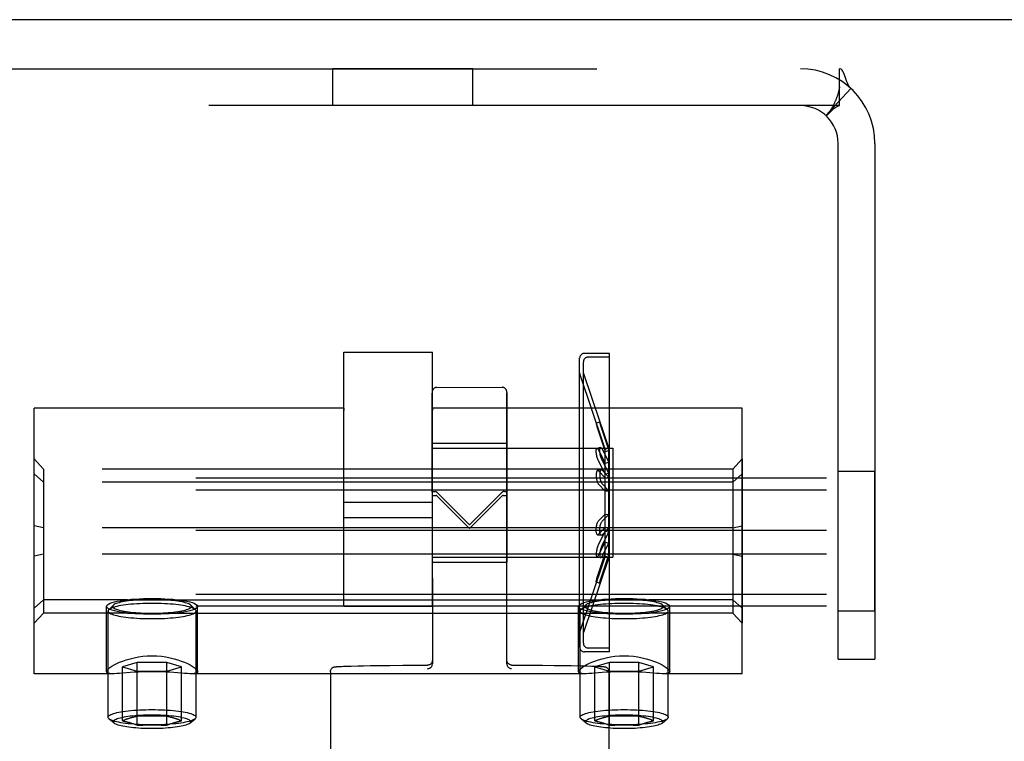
# Model space of a CAD drawing. Header units: inches. Extents: x 0 to 243, y 0 to 157.
# Tile 37 of 76: x 80.15 to 82.24, y 96.6 to 98.12. Entities that reach past the tile are written whole.
import ezdxf

# ---------------------------------------------------------------- set-up
doc = ezdxf.new("R2010")
doc.units = ezdxf.units.IN
doc.header["$LTSCALE"] = 13.357143
doc.header["$MEASUREMENT"] = 0
doc.linetypes.add('HIDDEN', pattern=[0.2, 0.1, -0.1])
doc.layers.get('0').update_dxf_attribs({"linetype": 'CONTINUOUS'})
doc.layers.add('02___PRT_ALL_AXES', color=7, linetype='CONTINUOUS')
doc.layers.add('DEFAULT_2', color=8, linetype='HIDDEN')

msp = doc.modelspace()

# ---------------------------------------------------------------- linework, layer by layer
at = {"color": 7, "linetype": 'Continuous'}
msp.add_line((160.1624, 98.1234), (42.7664, 98.1234), dxfattribs=at)
at = {"layer": '02___PRT_ALL_AXES', "color": 8, "linetype": 'HIDDEN'}
for p, q in [((80.8164, 97.9414), (80.8164, 98.0194)), ((81.1124, 98.0194), (80.8164, 98.0194)), ((81.1124, 97.9414), (81.1124, 98.0194)), ((81.1124, 97.9414), (80.8164, 97.9414)), ((81.4019, 97.4168), (81.3489, 97.4168)), ((81.4019, 97.4088), (81.3569, 97.4088)), ((81.4019, 97.4088), (81.4019, 97.4168)), ((81.4019, 96.7928), (81.4019, 97.4088)), ((81.3933, 97.2142), (81.3391, 97.3737)), ((81.3469, 96.8258), (81.3469, 97.3758)), ((81.4009, 97.2168), (81.3469, 97.3758)), ((81.0366, 97.3448), (81.1746, 97.3449)), ((80.1831, 96.7384), (80.1831, 97.3004)), ((80.8394, 97.3004), (80.1831, 97.3004)), ((80.8394, 97.3004), (80.8394, 97.2961)), ((81.0269, 97.3004), (81.0269, 97.2961)), ((81.6831, 97.3004), (81.0269, 97.3004)), ((81.6831, 96.7384), (81.6831, 97.3004)), ((81.0266, 97.2268), (81.1846, 97.2269)), ((81.0266, 97.2268), (81.0267, 97.1026)), ((81.1846, 97.2269), (81.1847, 97.1026)), ((81.0269, 96.8808), (81.0269, 97.2163)), ((81.0269, 97.2163), (81.4089, 97.2163)), ((81.3933, 97.2142), (81.4009, 97.2168)), ((81.4089, 97.2163), (81.4089, 96.9853)), ((81.8864, 96.8714), (81.8864, 97.1674)), ((81.8864, 97.1674), (81.9644, 97.1674)), ((81.9644, 96.8714), (81.9644, 97.1674)), ((80.8394, 96.8808), (80.8394, 97.139)), ((81.0269, 97.101), (80.8394, 97.101)), ((81.0267, 97.1026), (81.0268, 96.9748)), ((81.1847, 97.1026), (81.1848, 96.9749)), ((81.0269, 97.0682), (80.8394, 97.0682)), ((81.0268, 96.9748), (81.1848, 96.9749)), ((81.0269, 96.9853), (81.4089, 96.9853)), ((81.3933, 96.9874), (81.3391, 96.8279)), ((81.4009, 96.9848), (81.3469, 96.8258)), ((81.3933, 96.9874), (81.4009, 96.9848)), ((80.3808, 96.8951), (81.4854, 96.8951)), ((80.3366, 96.7427), (80.3366, 96.881)), ((80.3399, 96.6462), (80.3399, 96.8712)), ((80.3808, 96.8669), (81.4854, 96.8669)), ((80.5264, 96.6462), (80.5264, 96.8712)), ((80.5296, 96.7427), (80.5296, 96.881)), ((81.0269, 96.8808), (80.8394, 96.8808)), ((81.3366, 96.7427), (81.3366, 96.881)), ((81.3399, 96.6462), (81.3399, 96.8712)), ((81.5264, 96.6462), (81.5264, 96.8712)), ((81.5296, 96.7427), (81.5296, 96.881)), ((81.8864, 96.8714), (81.9644, 96.8714)), ((81.4019, 96.7848), (81.3489, 96.7848)), ((81.4019, 96.7928), (81.3569, 96.7928)), ((81.4019, 96.7848), (81.4019, 96.7928)), ((80.3503, 96.7384), (80.1831, 96.7384)), ((81.3503, 96.7384), (80.516, 96.7384)), ((80.8109, 96.7427), (80.8113, 95.9758)), ((81.4009, 96.743), (81.4011, 96.3701)), ((81.6831, 96.7384), (81.516, 96.7384))]:
    msp.add_line(p, q, dxfattribs=at)
for points in [[(80.3366, 96.881), (80.3371, 96.8827), (80.3385, 96.8843), (80.3409, 96.886), (80.3442, 96.8875), (80.3484, 96.889), (80.3534, 96.8905), (80.3592, 96.8918), (80.3658, 96.893), (80.373, 96.8941), (80.3808, 96.8951)], [(80.3808, 96.8951), (80.3888, 96.8959), (80.3972, 96.8966), (80.4058, 96.8971), (80.4148, 96.8975), (80.4239, 96.8977), (80.4331, 96.8978)], [(80.4331, 96.8978), (80.4424, 96.8977), (80.4514, 96.8975), (80.4604, 96.8971), (80.4691, 96.8966), (80.4774, 96.8959), (80.4854, 96.8951)], [(80.4854, 96.8951), (80.4932, 96.8941), (80.5004, 96.893), (80.507, 96.8918), (80.5128, 96.8905), (80.5178, 96.889), (80.522, 96.8875), (80.5253, 96.886), (80.5277, 96.8843), (80.5291, 96.8827), (80.5296, 96.881)], [(81.3366, 96.881), (81.3371, 96.8827), (81.3385, 96.8843), (81.3409, 96.886), (81.3442, 96.8875), (81.3484, 96.889), (81.3534, 96.8905), (81.3592, 96.8918), (81.3658, 96.893), (81.373, 96.8941), (81.3808, 96.8951)], [(81.3808, 96.8951), (81.3888, 96.8959), (81.3972, 96.8966), (81.4058, 96.8971), (81.4148, 96.8975), (81.4239, 96.8977), (81.4331, 96.8978)], [(81.4331, 96.8978), (81.4424, 96.8977), (81.4514, 96.8975), (81.4604, 96.8971), (81.4691, 96.8966), (81.4774, 96.8959), (81.4854, 96.8951)], [(81.4854, 96.8951), (81.4932, 96.8941), (81.5004, 96.893), (81.507, 96.8918), (81.5128, 96.8905), (81.5178, 96.889), (81.522, 96.8875), (81.5253, 96.886), (81.5277, 96.8843), (81.5291, 96.8827), (81.5296, 96.881)], [(80.3808, 96.8669), (80.373, 96.8679), (80.3658, 96.869), (80.3592, 96.8702), (80.3534, 96.8716), (80.3484, 96.873), (80.3442, 96.8745), (80.3409, 96.8761), (80.3385, 96.8777), (80.3371, 96.8794), (80.3366, 96.881)], [(80.4331, 96.8643), (80.4239, 96.8643), (80.4148, 96.8646), (80.4058, 96.865), (80.3972, 96.8655), (80.3888, 96.8661), (80.3808, 96.8669)], [(80.4854, 96.8669), (80.4774, 96.8661), (80.4691, 96.8655), (80.4604, 96.865), (80.4514, 96.8646), (80.4424, 96.8643), (80.4331, 96.8643)], [(80.5296, 96.881), (80.5291, 96.8794), (80.5277, 96.8777), (80.5253, 96.8761), (80.522, 96.8745), (80.5178, 96.873), (80.5128, 96.8716), (80.507, 96.8702), (80.5004, 96.869), (80.4932, 96.8679), (80.4854, 96.8669)], [(81.3808, 96.8669), (81.373, 96.8679), (81.3658, 96.869), (81.3592, 96.8702), (81.3534, 96.8716), (81.3484, 96.873), (81.3442, 96.8745), (81.3409, 96.8761), (81.3385, 96.8777), (81.3371, 96.8794), (81.3366, 96.881)], [(81.4331, 96.8643), (81.4239, 96.8643), (81.4148, 96.8646), (81.4058, 96.865), (81.3972, 96.8655), (81.3888, 96.8661), (81.3808, 96.8669)], [(81.4854, 96.8669), (81.4774, 96.8661), (81.4691, 96.8655), (81.4604, 96.865), (81.4514, 96.8646), (81.4424, 96.8643), (81.4331, 96.8643)], [(81.5296, 96.881), (81.5291, 96.8794), (81.5277, 96.8777), (81.5253, 96.8761), (81.522, 96.8745), (81.5178, 96.873), (81.5128, 96.8716), (81.507, 96.8702), (81.5004, 96.869), (81.4932, 96.8679), (81.4854, 96.8669)], [(80.3366, 96.7427), (80.3371, 96.7444), (80.3384, 96.7465), (80.3407, 96.7489), (80.3439, 96.7514), (80.3479, 96.7541), (80.3526, 96.7569), (80.3582, 96.7598), (80.3644, 96.7626), (80.3712, 96.7653), (80.3786, 96.7678), (80.3866, 96.7702), (80.395, 96.7722), (80.4041, 96.7739), (80.4135, 96.7752), (80.4231, 96.776), (80.4331, 96.7762)], [(80.4331, 96.7762), (80.4431, 96.776), (80.4528, 96.7752), (80.4622, 96.7739), (80.4712, 96.7722), (80.4797, 96.7702), (80.4876, 96.7678), (80.495, 96.7653), (80.5019, 96.7626), (80.5081, 96.7598), (80.5136, 96.7569), (80.5183, 96.7541), (80.5223, 96.7514), (80.5255, 96.7489), (80.5278, 96.7465), (80.5291, 96.7445), (80.5296, 96.7427)], [(81.3366, 96.7427), (81.3371, 96.7444), (81.3384, 96.7465), (81.3407, 96.7489), (81.3439, 96.7514), (81.3479, 96.7541), (81.3526, 96.7569), (81.3582, 96.7598), (81.3644, 96.7626), (81.3712, 96.7653), (81.3786, 96.7678), (81.3866, 96.7702), (81.395, 96.7722), (81.4041, 96.7739), (81.4135, 96.7752), (81.4231, 96.776), (81.4331, 96.7762)], [(81.4331, 96.7762), (81.4431, 96.776), (81.4528, 96.7752), (81.4622, 96.7739), (81.4712, 96.7722), (81.4797, 96.7702), (81.4876, 96.7678), (81.495, 96.7653), (81.5019, 96.7626), (81.5081, 96.7598), (81.5136, 96.7569), (81.5183, 96.7541), (81.5223, 96.7514), (81.5255, 96.7489), (81.5278, 96.7465), (81.5291, 96.7445), (81.5296, 96.7427)], [(80.35, 96.7384), (80.3479, 96.7384), (80.3439, 96.7387), (80.3408, 96.7392), (80.3385, 96.74), (80.3371, 96.7412), (80.3366, 96.7427)], [(80.3712, 96.7396), (80.3644, 96.7391), (80.3582, 96.7387), (80.3527, 96.7384), (80.35, 96.7384)], [(80.4331, 96.7427), (80.4231, 96.7426), (80.4135, 96.7424), (80.4041, 96.7419), (80.3951, 96.7414), (80.3866, 96.7408), (80.3712, 96.7396)], [(80.4796, 96.7408), (80.4711, 96.7414), (80.4621, 96.7419), (80.4527, 96.7424), (80.4431, 96.7426), (80.4331, 96.7427)], [(80.5163, 96.7384), (80.5135, 96.7384), (80.508, 96.7387), (80.5018, 96.7391), (80.495, 96.7396), (80.4796, 96.7408)], [(80.5296, 96.7427), (80.5291, 96.7412), (80.5278, 96.74), (80.5255, 96.7392), (80.5223, 96.7387), (80.5183, 96.7384), (80.5163, 96.7384)], [(81.35, 96.7384), (81.3479, 96.7384), (81.3439, 96.7387), (81.3408, 96.7392), (81.3385, 96.74), (81.3371, 96.7412), (81.3366, 96.7427)], [(81.3712, 96.7396), (81.3644, 96.7391), (81.3582, 96.7387), (81.3527, 96.7384), (81.35, 96.7384)], [(81.4331, 96.7427), (81.4231, 96.7426), (81.4135, 96.7424), (81.4041, 96.7419), (81.3951, 96.7414), (81.3866, 96.7408), (81.3712, 96.7396)], [(81.4796, 96.7408), (81.4711, 96.7414), (81.4621, 96.7419), (81.4527, 96.7424), (81.4431, 96.7426), (81.4331, 96.7427)], [(81.5163, 96.7384), (81.5135, 96.7384), (81.508, 96.7387), (81.5018, 96.7391), (81.495, 96.7396), (81.4796, 96.7408)], [(81.5296, 96.7427), (81.5291, 96.7412), (81.5278, 96.74), (81.5255, 96.7392), (81.5223, 96.7387), (81.5183, 96.7384), (81.5163, 96.7384)]]:
    msp.add_lwpolyline(points, dxfattribs=at)
at = {"layer": 'DEFAULT_2', "color": 8, "linetype": 'HIDDEN'}
for p, q in [((80.0394, 98.0194), (81.8894, 98.0194)), ((81.8894, 97.9414), (81.8894, 98.0194)), ((81.9133, 97.9777), (81.8605, 97.9203)), ((81.8894, 97.9787), (81.8894, 97.9812)), ((81.8894, 97.9414), (80.0394, 97.9414)), ((81.8864, 96.7694), (81.8864, 97.8614)), ((81.9644, 97.8614), (81.9644, 96.7694)), ((80.8394, 97.139), (80.8394, 97.4193)), ((80.8394, 97.4193), (81.0269, 97.4193)), ((81.0269, 97.139), (81.0269, 97.4193)), ((81.3389, 96.7949), (81.3389, 97.4067)), ((81.3469, 96.8029), (81.3469, 97.3987)), ((81.3389, 97.3753), (81.3391, 97.3737)), ((81.0266, 97.3348), (81.0267, 97.1149)), ((81.0267, 97.1227), (81.0266, 97.3322)), ((81.1846, 97.3349), (81.1847, 97.115)), ((81.1847, 97.1227), (81.1846, 97.3323)), ((81.3816, 97.2713), (81.374, 97.2687)), ((81.3788, 97.2563), (81.3774, 97.2605)), ((81.3864, 97.2589), (81.3849, 97.2631)), ((81.4009, 97.2167), (81.3864, 97.2589)), ((81.3933, 97.2141), (81.3788, 97.2563)), ((81.3788, 97.2511), (81.3933, 97.2089)), ((81.3864, 97.2536), (81.4009, 97.2114)), ((81.3831, 97.2174), (81.3755, 97.2156)), ((81.3788, 97.2121), (81.3933, 97.1846)), ((81.3864, 97.214), (81.4009, 97.1865)), ((81.3933, 97.2141), (81.4009, 97.2167)), ((81.3933, 96.9874), (81.3933, 97.2142)), ((81.3933, 97.2089), (81.4009, 97.2114)), ((81.4009, 96.9848), (81.4009, 97.2168)), ((80.1831, 96.8452), (80.1831, 97.1935)), ((80.2031, 97.1718), (80.1831, 97.1935)), ((81.3933, 97.1616), (81.3788, 97.1891)), ((81.4009, 97.163), (81.3864, 97.1906)), ((81.3933, 97.1846), (81.4009, 97.1865)), ((81.6631, 97.1718), (81.6831, 97.1935)), ((81.6831, 97.1935), (81.6831, 96.8452)), ((80.2031, 97.1437), (80.1831, 97.1614)), ((80.2031, 97.1718), (80.2031, 96.8669)), ((81.6631, 97.1718), (80.2031, 97.1718)), ((81.3845, 97.17), (81.3769, 97.1689)), ((81.3933, 97.1533), (81.3788, 97.168)), ((81.4009, 97.1545), (81.3864, 97.1691)), ((81.3933, 97.1616), (81.4009, 97.163)), ((81.3933, 97.1533), (81.4009, 97.1545)), ((81.6631, 97.1718), (81.6631, 96.8669)), ((81.6631, 97.1437), (81.6831, 97.1614)), ((121.9331, 97.1524), (78.9331, 97.1524)), ((81.6631, 97.1437), (80.2031, 97.1437)), ((81.3788, 97.1398), (81.3933, 97.1252)), ((81.3864, 97.1405), (81.4009, 97.1257)), ((121.9331, 97.1273), (78.9331, 97.1273)), ((81.0267, 97.1227), (81.0269, 96.759)), ((81.1057, 97.054), (81.0367, 97.1228)), ((81.0367, 97.1148), (81.0823, 97.0691)), ((81.1747, 97.1229), (81.1057, 97.054)), ((81.1057, 97.0457), (81.1747, 97.1149)), ((81.1849, 96.759), (81.1847, 97.1227)), ((81.3933, 97.1252), (81.4009, 97.1257)), ((81.3788, 97.0618), (81.3933, 97.0764)), ((81.3864, 97.0611), (81.4009, 97.0759)), ((81.3933, 97.0764), (81.4009, 97.0759)), ((80.2031, 97.0476), (80.1831, 97.0516)), ((81.0823, 97.0691), (81.1057, 97.0457)), ((81.6631, 97.0476), (81.6831, 97.0516)), ((121.9331, 97.0418), (78.9331, 97.0418)), ((81.6631, 97.0476), (80.2031, 97.0476)), ((81.3769, 97.0327), (81.3845, 97.0316)), ((81.3933, 97.0483), (81.3788, 97.0336)), ((81.3933, 97.04), (81.3788, 97.0125)), ((81.4009, 97.0471), (81.3864, 97.0325)), ((81.4009, 97.0386), (81.3864, 97.011)), ((81.3933, 97.0483), (81.4009, 97.0471)), ((81.3933, 97.04), (81.4009, 97.0386)), ((81.3788, 96.9895), (81.3933, 97.017)), ((81.3864, 96.9876), (81.4009, 97.0151)), ((81.3933, 97.017), (81.4009, 97.0151)), ((121.9331, 96.9917), (78.9331, 96.9917)), ((80.2031, 96.9912), (80.1831, 96.9872)), ((81.6631, 96.9912), (80.2031, 96.9912)), ((81.3788, 96.9505), (81.3933, 96.9927)), ((81.3864, 96.948), (81.4009, 96.9902)), ((81.3933, 96.9927), (81.4009, 96.9902)), ((81.3933, 96.9875), (81.4009, 96.9849)), ((81.6631, 96.9912), (81.6831, 96.9872)), ((81.3755, 96.986), (81.3831, 96.9842)), ((81.374, 96.9329), (81.3816, 96.9303)), ((121.9331, 96.9062), (78.9331, 96.9062)), ((80.2031, 96.8951), (80.1831, 96.8774)), ((80.3808, 96.8951), (80.2031, 96.8951)), ((80.3512, 96.8836), (80.3413, 96.874)), ((80.5151, 96.8836), (80.5249, 96.874)), ((81.3512, 96.8836), (81.3413, 96.874)), ((81.6631, 96.8951), (81.4854, 96.8951)), ((81.5151, 96.8836), (81.5249, 96.874)), ((81.6631, 96.8951), (81.6831, 96.8774)), ((121.9331, 96.8811), (78.9331, 96.8811)), ((80.2031, 96.8669), (80.1831, 96.8452)), ((80.3808, 96.8669), (80.2031, 96.8669)), ((81.6631, 96.8669), (81.4854, 96.8669)), ((81.6631, 96.8669), (81.6831, 96.8452)), ((81.3389, 96.8263), (81.3391, 96.8279)), ((80.4019, 96.7624), (80.3708, 96.753)), ((80.4019, 96.6293), (80.4019, 96.7624)), ((80.4643, 96.7624), (80.4019, 96.7624)), ((80.4643, 96.6293), (80.4643, 96.7624)), ((80.4955, 96.753), (80.4643, 96.7624)), ((81.4019, 96.7624), (81.3708, 96.753)), ((81.4019, 96.6293), (81.4019, 96.7624)), ((81.4643, 96.7624), (81.4019, 96.7624)), ((81.4643, 96.6293), (81.4643, 96.7624)), ((81.4955, 96.753), (81.4643, 96.7624)), ((81.8864, 96.7694), (81.9644, 96.7694)), ((80.3708, 96.6386), (80.3708, 96.753)), ((80.3708, 96.753), (80.4019, 96.7436)), ((80.4019, 96.7436), (80.4643, 96.7436)), ((80.4643, 96.7436), (80.4955, 96.753)), ((80.4955, 96.6386), (80.4955, 96.753)), ((80.8284, 96.7537), (80.8312, 96.7538)), ((80.8312, 96.7538), (80.8346, 96.754)), ((80.8346, 96.754), (80.8389, 96.7541)), ((80.8389, 96.7541), (80.8442, 96.7543)), ((80.8442, 96.7543), (80.8546, 96.7546)), ((80.8546, 96.7546), (80.8688, 96.755)), ((80.8688, 96.755), (80.881, 96.7552)), ((80.881, 96.7552), (80.896, 96.7555)), ((80.896, 96.7555), (80.9143, 96.7557)), ((80.9143, 96.7557), (80.9368, 96.756)), ((80.9368, 96.756), (80.9642, 96.7563)), ((81.1949, 96.7567), (81.2308, 96.7565)), ((81.2308, 96.7565), (81.2603, 96.7563)), ((81.2603, 96.7563), (81.2847, 96.7561)), ((81.2847, 96.7561), (81.3046, 96.7558)), ((81.3046, 96.7558), (81.321, 96.7556)), ((81.321, 96.7556), (81.3402, 96.7553)), ((81.3402, 96.7553), (81.3544, 96.755)), ((81.3544, 96.755), (81.3649, 96.7547)), ((81.3649, 96.7547), (81.3727, 96.7544)), ((81.3708, 96.6386), (81.3708, 96.753)), ((81.3708, 96.753), (81.4019, 96.7436)), ((81.3727, 96.7544), (81.3767, 96.7543)), ((81.3767, 96.7543), (81.38, 96.7541)), ((81.38, 96.7541), (81.3826, 96.754)), ((81.4019, 96.7436), (81.4643, 96.7436)), ((81.4643, 96.7436), (81.4955, 96.753)), ((81.4955, 96.6386), (81.4955, 96.753)), ((80.3528, 96.6335), (80.3418, 96.6429)), ((80.5134, 96.6335), (80.5245, 96.6429)), ((81.3528, 96.6335), (81.3418, 96.6429)), ((81.5134, 96.6335), (81.5245, 96.6429))]:
    msp.add_line(p, q, dxfattribs=at)
for points in [[(81.9008, 98.0044), (81.8994, 98.008), (81.898, 98.0114), (81.8964, 98.0144), (81.8947, 98.0167), (81.8929, 98.0183), (81.8911, 98.0191), (81.8894, 98.0194)], [(81.9133, 97.9777), (81.9108, 97.9805), (81.9086, 97.9839), (81.9067, 97.9879), (81.905, 97.9921), (81.9035, 97.9963), (81.9008, 98.0044)], [(81.8894, 97.9812), (81.8894, 97.9813), (81.8894, 97.9814), (81.8894, 97.9813), (81.8894, 97.9809), (81.8893, 97.9803), (81.8892, 97.9796), (81.8891, 97.9788), (81.8889, 97.9779), (81.8887, 97.977), (81.8885, 97.9761), (81.8883, 97.9751), (81.8881, 97.9741), (81.8879, 97.9731), (81.8876, 97.9721), (81.8874, 97.9711), (81.8871, 97.9701), (81.8868, 97.969), (81.8865, 97.968), (81.8862, 97.9669), (81.8859, 97.9659), (81.8855, 97.9648), (81.8852, 97.9637), (81.8848, 97.9626), (81.8845, 97.9615), (81.8841, 97.9604), (81.8837, 97.9593), (81.8832, 97.9581), (81.8828, 97.9569), (81.8823, 97.9557), (81.8818, 97.9545), (81.8813, 97.9532), (81.8808, 97.9519), (81.8802, 97.9506), (81.8797, 97.9493), (81.8791, 97.9481), (81.8786, 97.9469), (81.878, 97.9457), (81.8774, 97.9445), (81.8769, 97.9434), (81.8763, 97.9423), (81.8758, 97.9412), (81.8752, 97.9401), (81.8746, 97.9391), (81.8741, 97.938), (81.8735, 97.937), (81.873, 97.936), (81.8724, 97.9351), (81.8719, 97.9342), (81.8713, 97.9332), (81.8708, 97.9324), (81.8702, 97.9315), (81.8697, 97.9307), (81.8692, 97.93), (81.8687, 97.9293), (81.8683, 97.9288), (81.8682, 97.9286)], [(81.8672, 97.9251), (81.8709, 97.929), (81.873, 97.9311), (81.8753, 97.9333), (81.8777, 97.9354), (81.8802, 97.9374), (81.8827, 97.9391), (81.8851, 97.9404), (81.8873, 97.9411), (81.8894, 97.9414)], [(81.8682, 97.9286), (81.8681, 97.9284), (81.868, 97.9283), (81.8681, 97.9284), (81.8683, 97.9287), (81.8686, 97.9291), (81.8691, 97.9296), (81.8696, 97.9302)], [(81.8605, 97.9203), (81.861, 97.9201), (81.8618, 97.9204), (81.8628, 97.921), (81.864, 97.922), (81.8655, 97.9234), (81.8672, 97.9251)], [(81.374, 97.2687), (81.374, 97.2687), (81.374, 97.2685), (81.374, 97.268), (81.3742, 97.2672), (81.3744, 97.2661), (81.3747, 97.2648), (81.3751, 97.2633), (81.3756, 97.2616), (81.3761, 97.2597), (81.3767, 97.2576), (81.3774, 97.2555), (81.3781, 97.2533), (81.3788, 97.2511)], [(81.3774, 97.2605), (81.3767, 97.2624), (81.3761, 97.2641), (81.3755, 97.2655), (81.3751, 97.2668), (81.3747, 97.2677), (81.3744, 97.2683), (81.3741, 97.2687), (81.374, 97.2687)], [(81.3816, 97.2713), (81.3816, 97.2713), (81.3815, 97.271), (81.3816, 97.2705), (81.3817, 97.2697), (81.382, 97.2686), (81.3823, 97.2673), (81.3827, 97.2658), (81.3831, 97.2641), (81.3837, 97.2622), (81.3843, 97.2601), (81.3849, 97.258), (81.3856, 97.2558), (81.3864, 97.2536)], [(81.3849, 97.2631), (81.3843, 97.265), (81.3837, 97.2666), (81.3831, 97.2681), (81.3826, 97.2693), (81.3822, 97.2702), (81.3819, 97.2709), (81.3817, 97.2712), (81.3816, 97.2713)], [(81.3864, 97.1906), (81.3856, 97.1922), (81.3849, 97.1939), (81.3843, 97.1958), (81.3837, 97.1979), (81.3831, 97.2), (81.3826, 97.2022), (81.3822, 97.2044), (81.3819, 97.2065), (81.3817, 97.2084), (81.3816, 97.2103), (81.3815, 97.212), (81.3816, 97.2135), (81.3817, 97.2148), (81.382, 97.2159), (81.3823, 97.2167), (81.3827, 97.2172), (81.3831, 97.2174)], [(81.3831, 97.2174), (81.3831, 97.2174), (81.3837, 97.2173), (81.3843, 97.2169), (81.3849, 97.2162), (81.3856, 97.2152), (81.3864, 97.214)], [(81.3788, 97.1891), (81.3781, 97.1907), (81.3774, 97.1924), (81.3767, 97.1943), (81.3761, 97.1964), (81.3755, 97.1985), (81.3751, 97.2007), (81.3747, 97.2028), (81.3744, 97.2049), (81.3741, 97.2068), (81.374, 97.2087), (81.374, 97.2104), (81.374, 97.2119), (81.3742, 97.2131), (81.3744, 97.2142), (81.3747, 97.2149), (81.3751, 97.2154), (81.3755, 97.2156)], [(81.3755, 97.2156), (81.3756, 97.2156), (81.3761, 97.2155), (81.3767, 97.2151), (81.3774, 97.2144), (81.3781, 97.2134), (81.3788, 97.2121)], [(81.3769, 97.1689), (81.3767, 97.1689), (81.3761, 97.1685), (81.3755, 97.1678), (81.3751, 97.1669), (81.3747, 97.1657), (81.3744, 97.1643), (81.3741, 97.1626), (81.374, 97.1608), (81.374, 97.1589), (81.374, 97.1569), (81.3742, 97.1549), (81.3744, 97.1528), (81.3747, 97.1507), (81.3751, 97.1487), (81.3756, 97.1467), (81.3761, 97.1449), (81.3767, 97.1433), (81.3774, 97.1419), (81.3781, 97.1407), (81.3788, 97.1398)], [(81.3788, 97.168), (81.3781, 97.1686), (81.3774, 97.1689), (81.3769, 97.1689)], [(81.3845, 97.17), (81.3843, 97.1699), (81.3837, 97.1696), (81.3831, 97.1689), (81.3826, 97.1679), (81.3822, 97.1667), (81.3819, 97.1652), (81.3817, 97.1636), (81.3816, 97.1618), (81.3815, 97.1598), (81.3816, 97.1578), (81.3817, 97.1557), (81.382, 97.1536), (81.3823, 97.1515), (81.3827, 97.1494), (81.3831, 97.1475), (81.3837, 97.1456), (81.3843, 97.144), (81.3849, 97.1426), (81.3856, 97.1414), (81.3864, 97.1405)], [(81.3864, 97.1691), (81.3856, 97.1697), (81.3849, 97.17), (81.3845, 97.17)], [(81.0343, 97.124), (81.0322, 97.1239), (81.0303, 97.1237), (81.0288, 97.1235), (81.0277, 97.1232), (81.0269, 97.123), (81.0267, 97.1227)], [(81.0267, 97.1149), (81.0269, 97.1152), (81.0277, 97.1154), (81.0288, 97.1156), (81.0303, 97.1158), (81.0322, 97.1159), (81.0343, 97.116)], [(81.0343, 97.124), (81.0347, 97.124), (81.0351, 97.1239), (81.0355, 97.1237), (81.0359, 97.1235), (81.0363, 97.1232), (81.0367, 97.1228)], [(81.0367, 97.1148), (81.0363, 97.1152), (81.0359, 97.1154), (81.0355, 97.1157), (81.0351, 97.1159), (81.0347, 97.116), (81.0343, 97.116)], [(81.1747, 97.1229), (81.1751, 97.1232), (81.1755, 97.1235), (81.1759, 97.1238), (81.1763, 97.1239), (81.1767, 97.124), (81.1771, 97.1241)], [(81.1771, 97.1161), (81.1767, 97.116), (81.1763, 97.1159), (81.1759, 97.1158), (81.1755, 97.1155), (81.1751, 97.1152), (81.1747, 97.1149)], [(81.1847, 97.1227), (81.1845, 97.1231), (81.1837, 97.1233), (81.1826, 97.1236), (81.181, 97.1238), (81.1792, 97.124), (81.1771, 97.1241)], [(81.1771, 97.1161), (81.1792, 97.116), (81.181, 97.1158), (81.1826, 97.1157), (81.1837, 97.1155), (81.1845, 97.1153), (81.1847, 97.115)], [(81.3769, 97.0327), (81.3767, 97.0327), (81.3761, 97.0331), (81.3755, 97.0338), (81.3751, 97.0347), (81.3747, 97.0359), (81.3744, 97.0373), (81.3741, 97.039), (81.374, 97.0408), (81.374, 97.0427), (81.374, 97.0447), (81.3742, 97.0467), (81.3744, 97.0488), (81.3747, 97.0509), (81.3751, 97.0529), (81.3756, 97.0549), (81.3761, 97.0567), (81.3767, 97.0583), (81.3774, 97.0597), (81.3781, 97.0609), (81.3788, 97.0618)], [(81.3845, 97.0316), (81.3843, 97.0317), (81.3837, 97.032), (81.3831, 97.0327), (81.3826, 97.0337), (81.3822, 97.0349), (81.3819, 97.0364), (81.3817, 97.038), (81.3816, 97.0398), (81.3815, 97.0418), (81.3816, 97.0438), (81.3817, 97.0459), (81.382, 97.048), (81.3823, 97.0501), (81.3827, 97.0522), (81.3831, 97.0541), (81.3837, 97.056), (81.3843, 97.0576), (81.3849, 97.059), (81.3856, 97.0602), (81.3864, 97.0611)], [(81.3788, 97.0336), (81.3781, 97.033), (81.3774, 97.0327), (81.3769, 97.0327)], [(81.3864, 97.0325), (81.3856, 97.0319), (81.3849, 97.0316), (81.3845, 97.0316)], [(81.3788, 97.0125), (81.3781, 97.0109), (81.3774, 97.0092), (81.3767, 97.0073), (81.3761, 97.0052), (81.3755, 97.0031), (81.3751, 97.0009), (81.3747, 96.9988), (81.3744, 96.9967), (81.3741, 96.9948), (81.374, 96.9929), (81.374, 96.9912), (81.374, 96.9897), (81.3742, 96.9885), (81.3744, 96.9874), (81.3747, 96.9867), (81.3751, 96.9862), (81.3755, 96.986)], [(81.3864, 97.011), (81.3856, 97.0094), (81.3849, 97.0077), (81.3843, 97.0058), (81.3837, 97.0037), (81.3831, 97.0016), (81.3826, 96.9994), (81.3822, 96.9972), (81.3819, 96.9952), (81.3817, 96.9932), (81.3816, 96.9913), (81.3815, 96.9896), (81.3816, 96.9881), (81.3817, 96.9868), (81.382, 96.9857), (81.3823, 96.9849), (81.3827, 96.9844), (81.3831, 96.9842)], [(81.3933, 96.9875), (81.3781, 96.9431), (81.3774, 96.9411), (81.3767, 96.9392), (81.3761, 96.9375), (81.3755, 96.9361), (81.3751, 96.9348), (81.3747, 96.9339), (81.3744, 96.9333), (81.3741, 96.9329), (81.374, 96.9329)], [(81.3755, 96.986), (81.3756, 96.986), (81.3761, 96.9861), (81.3767, 96.9865), (81.3774, 96.9872), (81.3781, 96.9882), (81.3788, 96.9895)], [(81.3831, 96.9842), (81.3831, 96.9842), (81.3837, 96.9843), (81.3843, 96.9847), (81.3849, 96.9854), (81.3856, 96.9864), (81.3864, 96.9876)], [(81.4009, 96.9849), (81.3856, 96.9405), (81.3849, 96.9385), (81.3843, 96.9366), (81.3837, 96.935), (81.3831, 96.9335), (81.3826, 96.9323), (81.3822, 96.9314), (81.3819, 96.9307), (81.3817, 96.9304), (81.3816, 96.9303)], [(81.374, 96.9329), (81.374, 96.9329), (81.374, 96.9331), (81.374, 96.9336), (81.3742, 96.9344), (81.3744, 96.9355), (81.3747, 96.9368), (81.3751, 96.9383), (81.3756, 96.94), (81.3761, 96.9419), (81.3767, 96.944), (81.3774, 96.9461), (81.3781, 96.9483), (81.3788, 96.9505)], [(81.3816, 96.9303), (81.3816, 96.9303), (81.3815, 96.9306), (81.3816, 96.9311), (81.3817, 96.9319), (81.382, 96.933), (81.3823, 96.9343), (81.3827, 96.9358), (81.3831, 96.9375), (81.3837, 96.9394), (81.3843, 96.9415), (81.3849, 96.9436), (81.3856, 96.9458), (81.3864, 96.948)], [(80.4331, 96.8874), (80.4265, 96.8873), (80.4199, 96.8872), (80.4134, 96.887), (80.407, 96.8867), (80.4006, 96.8864), (80.3945, 96.8859), (80.3885, 96.8854), (80.3828, 96.8848), (80.3773, 96.8841), (80.3721, 96.8834), (80.3672, 96.8826), (80.3627, 96.8818), (80.3585, 96.8809), (80.3547, 96.8799), (80.3513, 96.8789), (80.3483, 96.8779), (80.3457, 96.8768), (80.3436, 96.8757), (80.342, 96.8746), (80.3413, 96.874)], [(80.3512, 96.8836), (80.3507, 96.8831), (80.3501, 96.8821), (80.3499, 96.881), (80.3501, 96.88), (80.3507, 96.879), (80.3518, 96.8779), (80.3532, 96.8769), (80.3551, 96.876), (80.3574, 96.875), (80.3601, 96.8741), (80.3631, 96.8732), (80.3665, 96.8724), (80.3702, 96.8716), (80.3743, 96.8708), (80.3786, 96.8701), (80.3833, 96.8694), (80.3882, 96.8689), (80.3933, 96.8683), (80.3986, 96.8679), (80.4041, 96.8675), (80.4098, 96.8671), (80.4155, 96.8669), (80.4213, 96.8667), (80.4272, 96.8666), (80.4331, 96.8666)], [(80.4331, 96.8955), (80.4272, 96.8954), (80.4213, 96.8953), (80.4155, 96.8952), (80.4098, 96.8949), (80.4041, 96.8946), (80.3986, 96.8942), (80.3933, 96.8937), (80.3882, 96.8932), (80.3833, 96.8926), (80.3786, 96.892), (80.3743, 96.8913), (80.3702, 96.8905), (80.3665, 96.8897), (80.3631, 96.8888), (80.3601, 96.888), (80.3574, 96.887), (80.3551, 96.8861), (80.3532, 96.8851), (80.3518, 96.8841), (80.3512, 96.8836)], [(80.5151, 96.8836), (80.5145, 96.8841), (80.513, 96.8851), (80.5111, 96.8861), (80.5088, 96.887), (80.5062, 96.888), (80.5031, 96.8888), (80.4997, 96.8897), (80.496, 96.8905), (80.4919, 96.8913), (80.4876, 96.892), (80.4829, 96.8926), (80.478, 96.8932), (80.4729, 96.8937), (80.4676, 96.8942), (80.4621, 96.8946), (80.4565, 96.8949), (80.4507, 96.8952), (80.4449, 96.8953), (80.439, 96.8954), (80.4331, 96.8955)], [(80.5249, 96.874), (80.5242, 96.8746), (80.5226, 96.8757), (80.5205, 96.8768), (80.5179, 96.8779), (80.5149, 96.8789), (80.5115, 96.8799), (80.5077, 96.8809), (80.5035, 96.8818), (80.499, 96.8826), (80.4941, 96.8834), (80.4889, 96.8841), (80.4834, 96.8848), (80.4777, 96.8854), (80.4717, 96.8859), (80.4656, 96.8864), (80.4593, 96.8867), (80.4528, 96.887), (80.4463, 96.8872), (80.4397, 96.8873), (80.4331, 96.8874)], [(80.4331, 96.8666), (80.439, 96.8666), (80.4449, 96.8667), (80.4507, 96.8669), (80.4565, 96.8671), (80.4621, 96.8675), (80.4676, 96.8679), (80.4729, 96.8683), (80.478, 96.8689), (80.4829, 96.8694), (80.4876, 96.8701), (80.4919, 96.8708), (80.496, 96.8716), (80.4997, 96.8724), (80.5031, 96.8732), (80.5062, 96.8741), (80.5088, 96.875), (80.5111, 96.876), (80.513, 96.8769), (80.5145, 96.8779), (80.5155, 96.879), (80.5161, 96.88), (80.5164, 96.881), (80.5161, 96.8821), (80.5155, 96.8831), (80.5151, 96.8836)], [(81.4331, 96.8874), (81.4265, 96.8873), (81.4199, 96.8872), (81.4134, 96.887), (81.407, 96.8867), (81.4006, 96.8864), (81.3945, 96.8859), (81.3885, 96.8854), (81.3828, 96.8848), (81.3773, 96.8841), (81.3721, 96.8834), (81.3672, 96.8826), (81.3627, 96.8818), (81.3585, 96.8809), (81.3547, 96.8799), (81.3513, 96.8789), (81.3483, 96.8779), (81.3457, 96.8768), (81.3436, 96.8757), (81.342, 96.8746), (81.3413, 96.874)], [(81.3512, 96.8836), (81.3507, 96.8831), (81.3501, 96.8821), (81.3499, 96.881), (81.3501, 96.88), (81.3507, 96.879), (81.3518, 96.8779), (81.3532, 96.8769), (81.3551, 96.876), (81.3574, 96.875), (81.3601, 96.8741), (81.3631, 96.8732), (81.3665, 96.8724), (81.3702, 96.8716), (81.3743, 96.8708), (81.3786, 96.8701), (81.3833, 96.8694), (81.3882, 96.8689), (81.3933, 96.8683), (81.3986, 96.8679), (81.4041, 96.8675), (81.4098, 96.8671), (81.4155, 96.8669), (81.4213, 96.8667), (81.4272, 96.8666), (81.4331, 96.8666)], [(81.4331, 96.8955), (81.4272, 96.8954), (81.4213, 96.8953), (81.4155, 96.8952), (81.4098, 96.8949), (81.4041, 96.8946), (81.3986, 96.8942), (81.3933, 96.8937), (81.3882, 96.8932), (81.3833, 96.8926), (81.3786, 96.892), (81.3743, 96.8913), (81.3702, 96.8905), (81.3665, 96.8897), (81.3631, 96.8888), (81.3601, 96.888), (81.3574, 96.887), (81.3551, 96.8861), (81.3532, 96.8851), (81.3518, 96.8841), (81.3512, 96.8836)], [(81.5151, 96.8836), (81.5145, 96.8841), (81.513, 96.8851), (81.5111, 96.8861), (81.5088, 96.887), (81.5062, 96.888), (81.5031, 96.8888), (81.4997, 96.8897), (81.496, 96.8905), (81.4919, 96.8913), (81.4876, 96.892), (81.4829, 96.8926), (81.478, 96.8932), (81.4729, 96.8937), (81.4676, 96.8942), (81.4621, 96.8946), (81.4565, 96.8949), (81.4507, 96.8952), (81.4449, 96.8953), (81.439, 96.8954), (81.4331, 96.8955)], [(81.5249, 96.874), (81.5242, 96.8746), (81.5226, 96.8757), (81.5205, 96.8768), (81.5179, 96.8779), (81.5149, 96.8789), (81.5115, 96.8799), (81.5077, 96.8809), (81.5035, 96.8818), (81.499, 96.8826), (81.4941, 96.8834), (81.4889, 96.8841), (81.4834, 96.8848), (81.4777, 96.8854), (81.4717, 96.8859), (81.4656, 96.8864), (81.4593, 96.8867), (81.4528, 96.887), (81.4463, 96.8872), (81.4397, 96.8873), (81.4331, 96.8874)], [(81.4331, 96.8666), (81.439, 96.8666), (81.4449, 96.8667), (81.4507, 96.8669), (81.4565, 96.8671), (81.4621, 96.8675), (81.4676, 96.8679), (81.4729, 96.8683), (81.478, 96.8689), (81.4829, 96.8694), (81.4876, 96.8701), (81.4919, 96.8708), (81.496, 96.8716), (81.4997, 96.8724), (81.5031, 96.8732), (81.5062, 96.8741), (81.5088, 96.875), (81.5111, 96.876), (81.513, 96.8769), (81.5145, 96.8779), (81.5155, 96.879), (81.5161, 96.88), (81.5164, 96.881), (81.5161, 96.8821), (81.5155, 96.8831), (81.5151, 96.8836)], [(80.3413, 96.874), (80.3408, 96.8735), (80.3401, 96.8723), (80.3399, 96.8712)], [(80.3399, 96.8712), (80.3401, 96.87), (80.3408, 96.8689), (80.342, 96.8677), (80.3436, 96.8666), (80.3457, 96.8655), (80.3483, 96.8644), (80.3513, 96.8634), (80.3547, 96.8624), (80.3585, 96.8615), (80.3627, 96.8606), (80.3672, 96.8597), (80.3721, 96.8589), (80.3773, 96.8582), (80.3828, 96.8575), (80.3885, 96.857), (80.3945, 96.8564), (80.4006, 96.856), (80.407, 96.8556), (80.4134, 96.8554), (80.4199, 96.8551), (80.4265, 96.855), (80.4331, 96.855)], [(80.4331, 96.855), (80.4397, 96.855), (80.4463, 96.8551), (80.4528, 96.8554), (80.4593, 96.8556), (80.4656, 96.856), (80.4717, 96.8564), (80.4777, 96.857), (80.4834, 96.8575), (80.4889, 96.8582), (80.4941, 96.8589), (80.499, 96.8597), (80.5035, 96.8606), (80.5077, 96.8615), (80.5115, 96.8624), (80.5149, 96.8634), (80.5179, 96.8644), (80.5205, 96.8655), (80.5226, 96.8666), (80.5242, 96.8677), (80.5254, 96.8689), (80.5261, 96.87), (80.5264, 96.8712)], [(80.5264, 96.8712), (80.5261, 96.8723), (80.5254, 96.8735), (80.5249, 96.874)], [(81.3413, 96.874), (81.3408, 96.8735), (81.3401, 96.8723), (81.3399, 96.8712)], [(81.3399, 96.8712), (81.3401, 96.87), (81.3408, 96.8689), (81.342, 96.8677), (81.3436, 96.8666), (81.3457, 96.8655), (81.3483, 96.8644), (81.3513, 96.8634), (81.3547, 96.8624), (81.3585, 96.8615), (81.3627, 96.8606), (81.3672, 96.8597), (81.3721, 96.8589), (81.3773, 96.8582), (81.3828, 96.8575), (81.3885, 96.857), (81.3945, 96.8564), (81.4006, 96.856), (81.407, 96.8556), (81.4134, 96.8554), (81.4199, 96.8551), (81.4265, 96.855), (81.4331, 96.855)], [(81.4331, 96.855), (81.4397, 96.855), (81.4463, 96.8551), (81.4528, 96.8554), (81.4593, 96.8556), (81.4656, 96.856), (81.4717, 96.8564), (81.4777, 96.857), (81.4834, 96.8575), (81.4889, 96.8582), (81.4941, 96.8589), (81.499, 96.8597), (81.5035, 96.8606), (81.5077, 96.8615), (81.5115, 96.8624), (81.5149, 96.8634), (81.5179, 96.8644), (81.5205, 96.8655), (81.5226, 96.8666), (81.5242, 96.8677), (81.5254, 96.8689), (81.5261, 96.87), (81.5264, 96.8712)], [(81.5264, 96.8712), (81.5261, 96.8723), (81.5254, 96.8735), (81.5249, 96.874)], [(81.0269, 96.7667), (81.0268, 96.7654), (81.0266, 96.7642), (81.0262, 96.763), (81.0256, 96.7618), (81.0249, 96.7607), (81.0241, 96.7597), (81.0231, 96.7589), (81.022, 96.7581), (81.0209, 96.7575), (81.0196, 96.757), (81.0183, 96.7567), (81.0169, 96.7566)], [(81.0169, 96.749), (81.0183, 96.7491), (81.0196, 96.7494), (81.0209, 96.7498), (81.022, 96.7504), (81.0231, 96.7512), (81.0241, 96.7521), (81.0249, 96.753), (81.0256, 96.7541), (81.0262, 96.7553), (81.0266, 96.7565), (81.0268, 96.7577), (81.0269, 96.759)], [(81.1949, 96.7567), (81.1935, 96.7568), (81.1922, 96.7571), (81.1909, 96.7576), (81.1897, 96.7582), (81.1886, 96.759), (81.1877, 96.7598), (81.1868, 96.7608), (81.1861, 96.7619), (81.1856, 96.7631), (81.1852, 96.7643), (81.185, 96.7655), (81.1849, 96.7668)], [(81.1849, 96.759), (81.185, 96.7578), (81.1852, 96.7565), (81.1856, 96.7553), (81.1861, 96.7542), (81.1868, 96.7531), (81.1877, 96.7521), (81.1886, 96.7513), (81.1897, 96.7505), (81.1909, 96.7499), (81.1922, 96.7495), (81.1935, 96.7492), (81.1949, 96.7491)], [(80.8109, 96.7427), (80.8111, 96.7447), (80.8116, 96.7465), (80.8125, 96.7483), (80.8137, 96.7497), (80.8149, 96.7508), (80.8161, 96.7515), (80.8171, 96.752), (80.8179, 96.7524), (80.8186, 96.7526), (80.8192, 96.7527), (80.8197, 96.7528), (80.8202, 96.7529), (80.8207, 96.753), (80.8212, 96.7531), (80.8217, 96.7531), (80.8223, 96.7532), (80.8229, 96.7533), (80.8236, 96.7533), (80.8244, 96.7534), (80.8252, 96.7535), (80.8262, 96.7535), (80.8272, 96.7536), (80.8284, 96.7537)], [(80.9642, 96.7563), (80.9976, 96.7565), (81.0168, 96.7566)], [(81.3826, 96.754), (81.3848, 96.7539), (81.3857, 96.7538), (81.3866, 96.7537), (81.3873, 96.7537), (81.388, 96.7536), (81.3886, 96.7536), (81.3892, 96.7535), (81.3897, 96.7535), (81.3902, 96.7534), (81.3907, 96.7534), (81.3911, 96.7533), (81.3915, 96.7532), (81.3919, 96.7532), (81.3923, 96.7531), (81.3928, 96.753), (81.3932, 96.7529), (81.3938, 96.7527), (81.3944, 96.7525), (81.3952, 96.7521), (81.396, 96.7516), (81.397, 96.751), (81.3979, 96.7502), (81.3988, 96.7492), (81.3996, 96.748), (81.4002, 96.7466), (81.4007, 96.7449), (81.4009, 96.743)], [(80.3399, 96.6462), (80.3401, 96.6473), (80.3408, 96.6485), (80.342, 96.6496), (80.3436, 96.6507), (80.3457, 96.6518), (80.3483, 96.6529), (80.3513, 96.6539), (80.3547, 96.6549), (80.3585, 96.6559), (80.3626, 96.6568), (80.3672, 96.6576), (80.372, 96.6584), (80.3772, 96.6591), (80.3827, 96.6598), (80.3884, 96.6604), (80.3944, 96.6609), (80.4005, 96.6613), (80.4068, 96.6617), (80.4133, 96.662), (80.4198, 96.6622), (80.4265, 96.6623), (80.4331, 96.6624)], [(80.4331, 96.6624), (80.4398, 96.6623), (80.4464, 96.6622), (80.4529, 96.662), (80.4594, 96.6617), (80.4657, 96.6613), (80.4718, 96.6609), (80.4778, 96.6604), (80.4835, 96.6598), (80.489, 96.6591), (80.4942, 96.6584), (80.499, 96.6576), (80.5036, 96.6568), (80.5078, 96.6559), (80.5116, 96.6549), (80.515, 96.6539), (80.5179, 96.6529), (80.5205, 96.6518), (80.5226, 96.6507), (80.5242, 96.6496), (80.5254, 96.6485), (80.5261, 96.6473), (80.5264, 96.6462)], [(81.3399, 96.6462), (81.3401, 96.6473), (81.3408, 96.6485), (81.342, 96.6496), (81.3436, 96.6507), (81.3457, 96.6518), (81.3483, 96.6529), (81.3513, 96.6539), (81.3547, 96.6549), (81.3585, 96.6559), (81.3626, 96.6568), (81.3672, 96.6576), (81.372, 96.6584), (81.3772, 96.6591), (81.3827, 96.6598), (81.3884, 96.6604), (81.3944, 96.6609), (81.4005, 96.6613), (81.4068, 96.6617), (81.4133, 96.662), (81.4198, 96.6622), (81.4265, 96.6623), (81.4331, 96.6624)], [(81.4331, 96.6624), (81.4398, 96.6623), (81.4464, 96.6622), (81.4529, 96.662), (81.4594, 96.6617), (81.4657, 96.6613), (81.4718, 96.6609), (81.4778, 96.6604), (81.4835, 96.6598), (81.489, 96.6591), (81.4942, 96.6584), (81.499, 96.6576), (81.5036, 96.6568), (81.5078, 96.6559), (81.5116, 96.6549), (81.515, 96.6539), (81.5179, 96.6529), (81.5205, 96.6518), (81.5226, 96.6507), (81.5242, 96.6496), (81.5254, 96.6485), (81.5261, 96.6473), (81.5264, 96.6462)], [(80.3418, 96.6429), (80.3408, 96.6439), (80.3401, 96.645), (80.3399, 96.6462)], [(80.4331, 96.63), (80.4265, 96.63), (80.4198, 96.6301), (80.4133, 96.6303), (80.4068, 96.6306), (80.4005, 96.631), (80.3944, 96.6314), (80.3884, 96.632), (80.3827, 96.6325), (80.3772, 96.6332), (80.372, 96.6339), (80.3672, 96.6347), (80.3626, 96.6356), (80.3585, 96.6365), (80.3547, 96.6374), (80.3513, 96.6384), (80.3483, 96.6394), (80.3457, 96.6405), (80.3436, 96.6416), (80.342, 96.6427), (80.3418, 96.6429)], [(80.515, 96.6364), (80.5148, 96.6375), (80.5141, 96.6385), (80.513, 96.6396), (80.5114, 96.6406), (80.5094, 96.6416), (80.5069, 96.6426), (80.5041, 96.6435), (80.5008, 96.6444), (80.4972, 96.6453), (80.4932, 96.6461), (80.4888, 96.6468), (80.4842, 96.6475), (80.4793, 96.6482), (80.4741, 96.6487), (80.4687, 96.6492), (80.463, 96.6496), (80.4573, 96.65), (80.4513, 96.6503), (80.4453, 96.6505), (80.4392, 96.6506), (80.4331, 96.6506), (80.427, 96.6506), (80.4209, 96.6505), (80.4149, 96.6503), (80.409, 96.65), (80.4032, 96.6496), (80.3976, 96.6492), (80.3921, 96.6487), (80.3869, 96.6482), (80.382, 96.6475), (80.3774, 96.6468), (80.373, 96.6461), (80.369, 96.6453), (80.3654, 96.6444), (80.3621, 96.6435), (80.3593, 96.6426), (80.3568, 96.6416), (80.3548, 96.6406), (80.3532, 96.6396), (80.3521, 96.6385), (80.3514, 96.6375), (80.3512, 96.6364)], [(80.3528, 96.6335), (80.352, 96.6344), (80.3514, 96.6354), (80.3512, 96.6364)], [(80.4331, 96.6222), (80.4273, 96.6222), (80.4214, 96.6223), (80.4157, 96.6225), (80.41, 96.6227), (80.4045, 96.6231), (80.3991, 96.6235), (80.3938, 96.6239), (80.3888, 96.6244), (80.384, 96.625), (80.3794, 96.6256), (80.3752, 96.6263), (80.3712, 96.6271), (80.3675, 96.6279), (80.3642, 96.6287), (80.3612, 96.6296), (80.3586, 96.6305), (80.3563, 96.6314), (80.3545, 96.6324), (80.353, 96.6334), (80.3528, 96.6335)], [(80.4019, 96.648), (80.4, 96.6476), (80.3982, 96.6472), (80.3964, 96.6468), (80.3947, 96.6464), (80.393, 96.646), (80.3914, 96.6455), (80.3899, 96.6451), (80.3885, 96.6447), (80.3871, 96.6443), (80.3859, 96.644), (80.3847, 96.6436), (80.3836, 96.6432), (80.3825, 96.6429), (80.3814, 96.6425), (80.3804, 96.6422), (80.3793, 96.6418), (80.3783, 96.6415), (80.3772, 96.6411), (80.3761, 96.6407), (80.375, 96.6403), (80.374, 96.6399), (80.3729, 96.6395), (80.3718, 96.6391), (80.3708, 96.6386)], [(80.3708, 96.6386), (80.3718, 96.6384), (80.3729, 96.6382), (80.374, 96.638), (80.375, 96.6377), (80.3761, 96.6375), (80.3772, 96.6372), (80.3783, 96.6369), (80.3793, 96.6367), (80.3804, 96.6364), (80.3814, 96.6361), (80.3825, 96.6358), (80.3836, 96.6355), (80.3847, 96.6352), (80.3859, 96.6349), (80.3871, 96.6345), (80.3885, 96.6341), (80.3899, 96.6336), (80.3914, 96.6331), (80.393, 96.6326), (80.3947, 96.632), (80.3964, 96.6314), (80.3982, 96.6307), (80.4, 96.63), (80.4019, 96.6293)], [(80.4643, 96.648), (80.4604, 96.6482), (80.4565, 96.6484), (80.4526, 96.6485), (80.4488, 96.6486), (80.4449, 96.6487), (80.441, 96.6487), (80.437, 96.6488), (80.4331, 96.6488), (80.4292, 96.6488), (80.4253, 96.6487), (80.4213, 96.6487), (80.4175, 96.6486), (80.4136, 96.6485), (80.4098, 96.6484), (80.4059, 96.6482), (80.4019, 96.648)], [(80.5245, 96.6429), (80.5242, 96.6427), (80.5226, 96.6416), (80.5205, 96.6405), (80.5179, 96.6394), (80.515, 96.6384), (80.5116, 96.6374), (80.5078, 96.6365), (80.5036, 96.6356), (80.499, 96.6347), (80.4942, 96.6339), (80.489, 96.6332), (80.4835, 96.6325), (80.4778, 96.632), (80.4718, 96.6314), (80.4657, 96.631), (80.4594, 96.6306), (80.4529, 96.6303), (80.4464, 96.6301), (80.4398, 96.63), (80.4331, 96.63)], [(80.5134, 96.6335), (80.5132, 96.6334), (80.5117, 96.6324), (80.5099, 96.6314), (80.5076, 96.6305), (80.505, 96.6296), (80.502, 96.6287), (80.4987, 96.6279), (80.495, 96.6271), (80.491, 96.6263), (80.4868, 96.6256), (80.4822, 96.625), (80.4774, 96.6244), (80.4724, 96.6239), (80.4671, 96.6235), (80.4617, 96.6231), (80.4562, 96.6227), (80.4505, 96.6225), (80.4448, 96.6223), (80.439, 96.6222), (80.4331, 96.6222)], [(80.4955, 96.6386), (80.4944, 96.6391), (80.4933, 96.6395), (80.4923, 96.6399), (80.4912, 96.6403), (80.4901, 96.6407), (80.489, 96.6411), (80.488, 96.6415), (80.4869, 96.6418), (80.4859, 96.6422), (80.4848, 96.6425), (80.4837, 96.6429), (80.4826, 96.6432), (80.4815, 96.6436), (80.4803, 96.644), (80.4791, 96.6443), (80.4778, 96.6447), (80.4763, 96.6451), (80.4748, 96.6455), (80.4732, 96.646), (80.4715, 96.6464), (80.4698, 96.6468), (80.468, 96.6472), (80.4662, 96.6476), (80.4643, 96.648)], [(80.4643, 96.6293), (80.4662, 96.63), (80.468, 96.6307), (80.4698, 96.6314), (80.4715, 96.632), (80.4732, 96.6326), (80.4748, 96.6331), (80.4763, 96.6336), (80.4778, 96.6341), (80.4791, 96.6345), (80.4803, 96.6349), (80.4815, 96.6352), (80.4827, 96.6355), (80.4837, 96.6358), (80.4848, 96.6361), (80.4859, 96.6364), (80.4869, 96.6367), (80.488, 96.6369), (80.489, 96.6372), (80.4901, 96.6375), (80.4912, 96.6377), (80.4923, 96.638), (80.4933, 96.6382), (80.4944, 96.6384), (80.4955, 96.6386)], [(80.515, 96.6364), (80.5148, 96.6354), (80.5142, 96.6344), (80.5134, 96.6335)], [(80.5264, 96.6462), (80.5261, 96.645), (80.5254, 96.6439), (80.5245, 96.6429)], [(81.3418, 96.6429), (81.3408, 96.6439), (81.3401, 96.645), (81.3399, 96.6462)], [(81.4331, 96.63), (81.4265, 96.63), (81.4198, 96.6301), (81.4133, 96.6303), (81.4068, 96.6306), (81.4005, 96.631), (81.3944, 96.6314), (81.3884, 96.632), (81.3827, 96.6325), (81.3772, 96.6332), (81.372, 96.6339), (81.3672, 96.6347), (81.3626, 96.6356), (81.3585, 96.6365), (81.3547, 96.6374), (81.3513, 96.6384), (81.3483, 96.6394), (81.3457, 96.6405), (81.3436, 96.6416), (81.342, 96.6427), (81.3418, 96.6429)], [(81.515, 96.6364), (81.5148, 96.6375), (81.5141, 96.6385), (81.513, 96.6396), (81.5114, 96.6406), (81.5094, 96.6416), (81.5069, 96.6426), (81.5041, 96.6435), (81.5008, 96.6444), (81.4972, 96.6453), (81.4932, 96.6461), (81.4888, 96.6468), (81.4842, 96.6475), (81.4793, 96.6482), (81.4741, 96.6487), (81.4687, 96.6492), (81.463, 96.6496), (81.4573, 96.65), (81.4513, 96.6503), (81.4453, 96.6505), (81.4392, 96.6506), (81.4331, 96.6506), (81.427, 96.6506), (81.4209, 96.6505), (81.4149, 96.6503), (81.409, 96.65), (81.4032, 96.6496), (81.3976, 96.6492), (81.3921, 96.6487), (81.3869, 96.6482), (81.382, 96.6475), (81.3774, 96.6468), (81.373, 96.6461), (81.369, 96.6453), (81.3654, 96.6444), (81.3621, 96.6435), (81.3593, 96.6426), (81.3568, 96.6416), (81.3548, 96.6406), (81.3532, 96.6396), (81.3521, 96.6385), (81.3514, 96.6375), (81.3512, 96.6364)], [(81.3528, 96.6335), (81.352, 96.6344), (81.3514, 96.6354), (81.3512, 96.6364)], [(81.4331, 96.6222), (81.4273, 96.6222), (81.4214, 96.6223), (81.4157, 96.6225), (81.41, 96.6227), (81.4045, 96.6231), (81.3991, 96.6235), (81.3938, 96.6239), (81.3888, 96.6244), (81.384, 96.625), (81.3794, 96.6256), (81.3752, 96.6263), (81.3712, 96.6271), (81.3675, 96.6279), (81.3642, 96.6287), (81.3612, 96.6296), (81.3586, 96.6305), (81.3563, 96.6314), (81.3545, 96.6324), (81.353, 96.6334), (81.3528, 96.6335)], [(81.4019, 96.648), (81.4, 96.6476), (81.3982, 96.6472), (81.3964, 96.6468), (81.3947, 96.6464), (81.393, 96.646), (81.3914, 96.6455), (81.3899, 96.6451), (81.3885, 96.6447), (81.3871, 96.6443), (81.3859, 96.644), (81.3847, 96.6436), (81.3836, 96.6432), (81.3825, 96.6429), (81.3814, 96.6425), (81.3804, 96.6422), (81.3793, 96.6418), (81.3783, 96.6415), (81.3772, 96.6411), (81.3761, 96.6407), (81.375, 96.6403), (81.374, 96.6399), (81.3729, 96.6395), (81.3718, 96.6391), (81.3708, 96.6386)], [(81.3708, 96.6386), (81.3718, 96.6384), (81.3729, 96.6382), (81.374, 96.638), (81.375, 96.6377), (81.3761, 96.6375), (81.3772, 96.6372), (81.3783, 96.6369), (81.3793, 96.6367), (81.3804, 96.6364), (81.3814, 96.6361), (81.3825, 96.6358), (81.3836, 96.6355), (81.3847, 96.6352), (81.3859, 96.6349), (81.3871, 96.6345), (81.3885, 96.6341), (81.3899, 96.6336), (81.3914, 96.6331), (81.393, 96.6326), (81.3947, 96.632), (81.3964, 96.6314), (81.3982, 96.6307), (81.4, 96.63), (81.4019, 96.6293)], [(81.4643, 96.648), (81.4604, 96.6482), (81.4565, 96.6484), (81.4526, 96.6485), (81.4488, 96.6486), (81.4449, 96.6487), (81.441, 96.6487), (81.437, 96.6488), (81.4331, 96.6488), (81.4292, 96.6488), (81.4253, 96.6487), (81.4213, 96.6487), (81.4175, 96.6486), (81.4136, 96.6485), (81.4098, 96.6484), (81.4059, 96.6482), (81.4019, 96.648)], [(81.5245, 96.6429), (81.5242, 96.6427), (81.5226, 96.6416), (81.5205, 96.6405), (81.5179, 96.6394), (81.515, 96.6384), (81.5116, 96.6374), (81.5078, 96.6365), (81.5036, 96.6356), (81.499, 96.6347), (81.4942, 96.6339), (81.489, 96.6332), (81.4835, 96.6325), (81.4778, 96.632), (81.4718, 96.6314), (81.4657, 96.631), (81.4594, 96.6306), (81.4529, 96.6303), (81.4464, 96.6301), (81.4398, 96.63), (81.4331, 96.63)], [(81.5134, 96.6335), (81.5132, 96.6334), (81.5117, 96.6324), (81.5099, 96.6314), (81.5076, 96.6305), (81.505, 96.6296), (81.502, 96.6287), (81.4987, 96.6279), (81.495, 96.6271), (81.491, 96.6263), (81.4868, 96.6256), (81.4822, 96.625), (81.4774, 96.6244), (81.4724, 96.6239), (81.4671, 96.6235), (81.4617, 96.6231), (81.4562, 96.6227), (81.4505, 96.6225), (81.4448, 96.6223), (81.439, 96.6222), (81.4331, 96.6222)], [(81.4955, 96.6386), (81.4944, 96.6391), (81.4933, 96.6395), (81.4923, 96.6399), (81.4912, 96.6403), (81.4901, 96.6407), (81.489, 96.6411), (81.488, 96.6415), (81.4869, 96.6418), (81.4859, 96.6422), (81.4848, 96.6425), (81.4837, 96.6429), (81.4826, 96.6432), (81.4815, 96.6436), (81.4803, 96.644), (81.4791, 96.6443), (81.4778, 96.6447), (81.4763, 96.6451), (81.4748, 96.6455), (81.4732, 96.646), (81.4715, 96.6464), (81.4698, 96.6468), (81.468, 96.6472), (81.4662, 96.6476), (81.4643, 96.648)], [(81.4643, 96.6293), (81.4662, 96.63), (81.468, 96.6307), (81.4698, 96.6314), (81.4715, 96.632), (81.4732, 96.6326), (81.4748, 96.6331), (81.4763, 96.6336), (81.4778, 96.6341), (81.4791, 96.6345), (81.4803, 96.6349), (81.4815, 96.6352), (81.4827, 96.6355), (81.4837, 96.6358), (81.4848, 96.6361), (81.4859, 96.6364), (81.4869, 96.6367), (81.488, 96.6369), (81.489, 96.6372), (81.4901, 96.6375), (81.4912, 96.6377), (81.4923, 96.638), (81.4933, 96.6382), (81.4944, 96.6384), (81.4955, 96.6386)], [(81.515, 96.6364), (81.5148, 96.6354), (81.5142, 96.6344), (81.5134, 96.6335)], [(81.5264, 96.6462), (81.5261, 96.645), (81.5254, 96.6439), (81.5245, 96.6429)], [(80.4019, 96.6293), (80.4059, 96.6294), (80.4098, 96.6296), (80.4136, 96.6297), (80.4175, 96.6298), (80.4213, 96.6299), (80.4253, 96.63), (80.4292, 96.63), (80.4331, 96.63), (80.437, 96.63), (80.441, 96.63), (80.4449, 96.6299), (80.4488, 96.6298), (80.4526, 96.6297), (80.4565, 96.6296), (80.4604, 96.6294), (80.4643, 96.6293)], [(81.4019, 96.6293), (81.4059, 96.6294), (81.4098, 96.6296), (81.4136, 96.6297), (81.4175, 96.6298), (81.4213, 96.6299), (81.4253, 96.63), (81.4292, 96.63), (81.4331, 96.63), (81.437, 96.63), (81.441, 96.63), (81.4449, 96.6299), (81.4488, 96.6298), (81.4526, 96.6297), (81.4565, 96.6296), (81.4604, 96.6294), (81.4643, 96.6293)]]:
    msp.add_lwpolyline(points, dxfattribs=at)
for centre, radius, start, end in [((81.8064, 97.8614), 0.158, 0, 90), ((81.8064, 97.8614), 0.08, 0, 90), ((81.3489, 97.4068), 0.01, 90, 180), ((81.3569, 97.3988), 0.01, 90, 180), ((81.0366, 97.3348), 0.01, 90.0297, 180.0297), ((81.1746, 97.3349), 0.01, 0.0297, 90.0297), ((81.3569, 96.8028), 0.01, 180, 270), ((81.3489, 96.7948), 0.01, 180, 270)]:
    msp.add_arc(centre, radius, start, end, dxfattribs=at)

doc.saveas('drawing.dxf')
